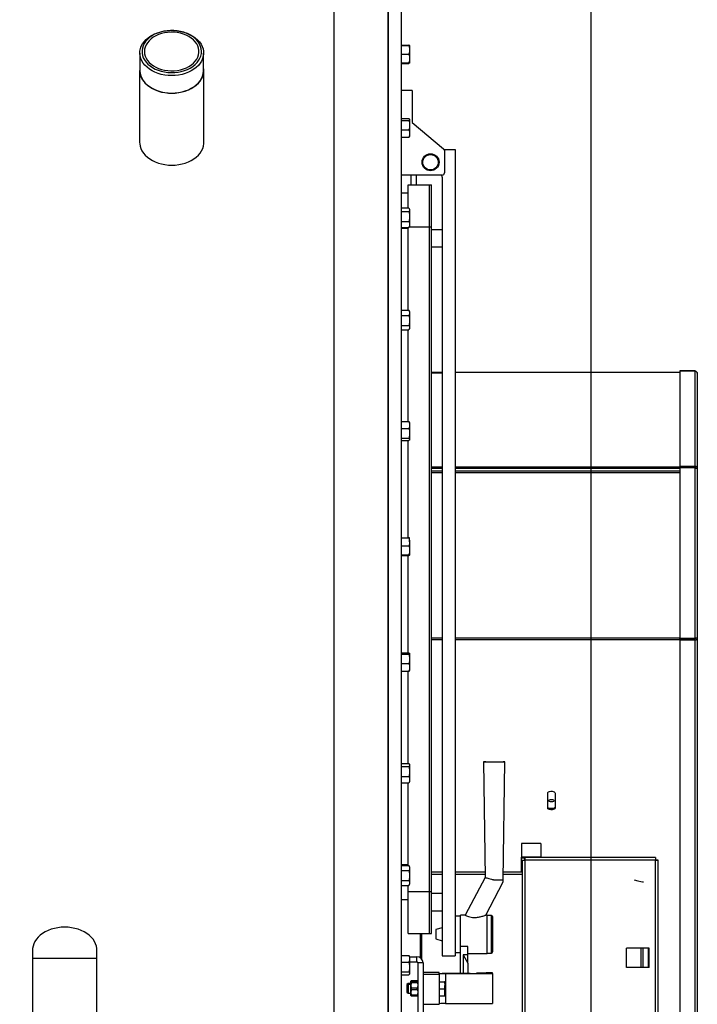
# Model space of a CAD drawing. Extents: x -13.5 to 60.2, y -0.1 to 41.9.
# Tile 35 of 57: x 22.763 to 23.392, y 19.495 to 20.409. Entities that reach past the tile are written whole.
import ezdxf

# ---------------------------------------------------------------- set-up
doc = ezdxf.new("R2010")
doc.units = 0
doc.header["$MEASUREMENT"] = 0
doc.layers.add('PAREDES', color=8, linetype='Continuous')

# ---------------------------------------------------------------- blocks, each defined once
blk = doc.blocks.new('LS- 19')
for p, q in [((-131.12641, 57.59345), (-131.12641, 58.76537)), ((-131.1138, 57.59345), (-131.1138, 58.76537)), ((-131.17686, 58.73557), (-131.17686, 57.62325)), ((-131.12641, 58.73557), (-131.12641, 57.62325)), ((-131.32883, 58.65804), (-131.32895, 58.65803)), ((-131.32531, 58.65803), (-131.32543, 58.65804)), ((-131.1138, 58.64454), (-131.10706, 58.64454)), ((-131.1138, 58.64401), (-131.10706, 58.64401)), ((-131.10706, 58.64454), (-131.10691, 58.64401)), ((-131.10635, 58.64401), (-131.10635, 58.64004)), ((-131.10635, 58.64004), (-131.10635, 58.63209)), ((-131.35674, 58.63716), (-131.35674, 58.62099)), ((-131.29752, 58.62099), (-131.29752, 58.63716)), ((-131.1138, 58.63607), (-131.10706, 58.63607)), ((-131.10635, 58.63209), (-131.10635, 58.62812)), ((-131.1138, 58.62812), (-131.10706, 58.62812)), ((-131.1138, 58.62812), (-131.10706, 58.62812)), ((-131.1138, 58.62759), (-131.10706, 58.62759)), ((-131.35692, 58.62099), (-131.35692, 58.55421)), ((-131.29734, 58.55421), (-131.29734, 58.62099)), ((-131.10387, 58.60238), (-131.1138, 58.60238)), ((-131.10387, 58.60238), (-131.10387, 58.57259)), ((-131.1138, 58.57645), (-131.10706, 58.57645)), ((-131.10635, 58.57571), (-131.10644, 58.57586)), ((-131.1138, 58.57466), (-131.10706, 58.57466)), ((-131.10635, 58.57571), (-131.10635, 58.57556)), ((-131.10635, 58.57556), (-131.10635, 58.57032)), ((-131.10635, 58.57032), (-131.10635, 58.56253)), ((-131.10387, 58.57259), (-131.07479, 58.54836)), ((-131.1138, 58.56598), (-131.10706, 58.56598)), ((-131.1138, 58.55908), (-131.10706, 58.55908)), ((-131.10644, 58.55966), (-131.10635, 58.55982)), ((-131.10635, 58.56253), (-131.10635, 58.55982)), ((-131.0743, 58.54776), (-131.06414, 58.54776)), ((-131.07407, 58.54683), (-131.07407, 58.52591)), ((-131.06414, 58.54776), (-131.06414, 57.79992)), ((-131.07606, 58.52393), (-131.1138, 58.52393)), ((-131.10486, 58.51499), (-131.10486, 58.52393)), ((-131.09989, 58.51499), (-131.09989, 58.52393)), ((-131.07606, 58.52194), (-131.07606, 57.79992)), ((-131.10784, 58.51499), (-131.08798, 58.51499)), ((-131.10784, 58.49363), (-131.10784, 58.51499)), ((-131.08798, 58.51499), (-131.08599, 58.51499)), ((-131.08798, 58.47594), (-131.08798, 58.51499)), ((-131.08798, 58.47594), (-131.08798, 58.51499)), ((-131.08599, 58.47594), (-131.08599, 58.51499)), ((-131.10784, 58.50715), (-131.1138, 58.50715)), ((-131.1138, 58.49363), (-131.10706, 58.49363)), ((-131.1138, 58.49012), (-131.10706, 58.49012)), ((-131.10635, 58.49248), (-131.10673, 58.49313)), ((-131.10635, 58.49248), (-131.10635, 58.49188)), ((-131.10635, 58.49188), (-131.10635, 58.48558)), ((-131.10635, 58.48558), (-131.10635, 58.47823)), ((-131.1138, 58.48103), (-131.10706, 58.48103)), ((-131.1138, 58.47544), (-131.10706, 58.47544)), ((-131.10784, 58.39874), (-131.10784, 58.47544)), ((-131.10674, 58.47594), (-131.08798, 58.47594)), ((-131.10673, 58.47594), (-131.10635, 58.47659)), ((-131.10635, 58.47823), (-131.10635, 58.47659)), ((-131.08798, 58.47594), (-131.08599, 58.47594)), ((-131.08798, 57.85958), (-131.08798, 58.47594)), ((-131.08798, 57.85958), (-131.08798, 58.47594)), ((-131.08599, 57.85958), (-131.08599, 58.47594)), ((-131.10784, 58.47454), (-131.1138, 58.47454)), ((-131.07606, 58.47327), (-131.08599, 58.47327)), ((-131.08599, 58.45738), (-131.07606, 58.45738)), ((-131.1138, 58.39874), (-131.10706, 58.39874)), ((-131.1138, 58.39365), (-131.10706, 58.39365)), ((-131.1069, 58.39845), (-131.10706, 58.39874)), ((-131.10635, 58.39753), (-131.10688, 58.39846)), ((-131.10635, 58.39753), (-131.10635, 58.39619)), ((-131.10635, 58.39619), (-131.10635, 58.38907)), ((-131.1138, 58.38449), (-131.10706, 58.38449)), ((-131.10635, 58.38907), (-131.10635, 58.38246)), ((-131.1138, 58.38043), (-131.10706, 58.38043)), ((-131.10784, 58.29542), (-131.10784, 58.38043)), ((-131.10688, 58.38071), (-131.10635, 58.38164)), ((-131.10635, 58.38246), (-131.10635, 58.38164)), ((-131.07606, 58.34078), (-131.08599, 58.34078)), ((-131.08599, 58.34047), (-131.07606, 58.34047)), ((-130.85558, 58.34078), (-131.06414, 58.34078)), ((-130.84167, 58.34228), (-130.85558, 58.34228)), ((-130.85558, 58.34228), (-130.85558, 58.34219)), ((-130.84167, 58.34219), (-130.85558, 58.34219)), ((-130.85558, 58.34219), (-130.85558, 58.25382)), ((-130.84167, 58.34228), (-130.84167, 58.34219)), ((-130.84167, 58.34219), (-130.84167, 58.25382)), ((-130.83939, 58.34012), (-130.83939, 58.25206)), ((-131.1138, 58.29542), (-131.10706, 58.29542)), ((-131.10635, 58.2945), (-131.10652, 58.29479)), ((-131.10635, 58.2945), (-131.10635, 58.29218)), ((-131.1138, 58.28893), (-131.10706, 58.28893)), ((-131.10635, 58.29218), (-131.10635, 58.2845)), ((-131.10635, 58.2845), (-131.10635, 58.27888)), ((-131.1138, 58.28007), (-131.10706, 58.28007)), ((-131.1138, 58.27769), (-131.10706, 58.27769)), ((-131.10784, 58.18764), (-131.10784, 58.27769)), ((-131.10652, 58.27832), (-131.10635, 58.27861)), ((-131.10635, 58.27888), (-131.10635, 58.27861)), ((-131.08599, 58.25321), (-131.07606, 58.25321)), ((-131.08599, 58.25214), (-131.07606, 58.25214)), ((-131.08599, 58.24971), (-131.07606, 58.24971)), ((-131.08599, 58.24823), (-131.07606, 58.24823)), ((-131.06414, 58.25321), (-130.85558, 58.25321)), ((-131.06414, 58.25214), (-130.85558, 58.25214)), ((-131.06414, 58.24971), (-130.85558, 58.24971)), ((-131.06414, 58.24823), (-130.85558, 58.24823)), ((-130.85558, 58.25382), (-130.85558, 58.25275)), ((-130.84167, 58.25382), (-130.85558, 58.25382)), ((-130.84167, 58.25275), (-130.85558, 58.25275)), ((-130.85558, 58.25231), (-130.85558, 58.09428)), ((-130.84167, 58.25231), (-130.85558, 58.25231)), ((-130.84167, 58.25382), (-130.84167, 58.25275)), ((-130.84167, 58.25231), (-130.84167, 58.09428)), ((-130.84089, 58.25321), (-130.84068, 58.25321)), ((-130.83939, 58.25206), (-130.83939, 58.09459)), ((-131.1138, 58.18764), (-131.10706, 58.18764)), ((-131.10635, 58.18383), (-131.10635, 58.18734)), ((-131.10635, 58.18383), (-131.10635, 58.1759)), ((-131.1138, 58.18001), (-131.10706, 58.18001)), ((-131.10635, 58.1759), (-131.10635, 58.17148)), ((-131.1138, 58.17178), (-131.10706, 58.17178)), ((-131.1138, 58.17118), (-131.10706, 58.17118)), ((-131.10784, 58.08074), (-131.10784, 58.17118)), ((-131.08599, 58.09486), (-131.07606, 58.09486)), ((-131.08599, 58.09328), (-131.07606, 58.09328)), ((-131.06414, 58.09486), (-130.85558, 58.09486)), ((-131.06414, 58.09328), (-130.85558, 58.09328)), ((-130.84167, 58.09428), (-130.85558, 58.09428)), ((-130.84167, 58.09385), (-130.85558, 58.09385)), ((-130.85558, 58.09271), (-130.85558, 58.09385)), ((-130.84167, 58.09271), (-130.85558, 58.09271)), ((-130.85558, 58.09271), (-130.85558, 57.61647)), ((-130.84167, 58.09271), (-130.84167, 58.09385)), ((-130.84167, 58.09271), (-130.84167, 57.61647)), ((-130.83939, 58.09459), (-130.83939, 57.61863)), ((-131.1138, 58.08074), (-131.10706, 58.08074)), ((-131.1138, 58.07954), (-131.10706, 58.07954)), ((-131.10635, 58.08014), (-131.10635, 58.07531)), ((-131.10635, 58.07531), (-131.10635, 58.06743)), ((-131.1138, 58.07107), (-131.10706, 58.07107)), ((-131.10635, 58.06743), (-131.10635, 58.06432)), ((-131.1138, 58.06379), (-131.10706, 58.06379)), ((-131.10784, 57.97839), (-131.10784, 58.06379)), ((-131.1138, 57.97823), (-131.10706, 57.97823)), ((-131.1138, 57.97529), (-131.10706, 57.97529)), ((-131.10635, 57.97718), (-131.10661, 57.97763)), ((-131.10635, 57.97718), (-131.10635, 57.97676)), ((-131.10635, 57.97676), (-131.10635, 57.97079)), ((-131.03786, 57.97967), (-131.03636, 57.87245)), ((-131.01945, 57.87043), (-131.01792, 57.97967)), ((-131.1138, 57.96629), (-131.10706, 57.96629)), ((-131.10635, 57.97079), (-131.10635, 57.96326)), ((-131.1138, 57.96024), (-131.10706, 57.96024)), ((-131.10784, 57.88346), (-131.10784, 57.96024)), ((-131.10706, 57.96024), (-131.10663, 57.96085)), ((-131.10661, 57.96084), (-131.10635, 57.96129)), ((-131.10635, 57.96326), (-131.10635, 57.96129)), ((-130.97823, 57.93683), (-130.97823, 57.95082)), ((-130.97128, 57.95082), (-130.97128, 57.93683)), ((-131.00241, 57.90401), (-131.00241, 57.8914)), ((-130.98454, 57.90401), (-131.00241, 57.90401)), ((-130.98454, 57.90401), (-130.98454, 57.8914)), ((-130.98454, 57.8914), (-131.00241, 57.8914)), ((-131.00241, 57.8904), (-131.00241, 57.8914)), ((-130.87812, 57.8909), (-130.99958, 57.8909)), ((-130.99958, 57.8909), (-130.99958, 57.88891)), ((-130.98454, 57.8909), (-130.98454, 57.8914)), ((-130.87812, 57.8909), (-130.87812, 57.88891)), ((-131.10784, 57.88428), (-131.1138, 57.88428)), ((-131.1138, 57.88346), (-131.10706, 57.88346)), ((-131.10635, 57.88223), (-131.10706, 57.88346)), ((-131.10635, 57.88223), (-131.10635, 57.88117)), ((-131.00241, 57.87749), (-131.00241, 57.8904)), ((-130.99958, 57.8904), (-131.00241, 57.8904)), ((-131.00192, 57.88856), (-131.00192, 57.70752)), ((-131.00192, 57.88856), (-130.99993, 57.88856)), ((-130.99943, 57.88842), (-130.99943, 57.70766)), ((-130.87827, 57.88842), (-130.99943, 57.88842)), ((-130.87827, 57.70766), (-130.87827, 57.88842)), ((-130.87579, 57.88856), (-130.87777, 57.88856)), ((-130.87579, 57.70752), (-130.87579, 57.88856)), ((-131.1138, 57.87887), (-131.10706, 57.87887)), ((-131.10635, 57.88117), (-131.10635, 57.87429)), ((-131.10635, 57.87429), (-131.10635, 57.8674)), ((-131.07606, 57.87749), (-131.08599, 57.87749)), ((-131.08599, 57.87551), (-131.07606, 57.87551)), ((-131.03643, 57.87749), (-131.06414, 57.87749)), ((-131.06414, 57.87551), (-131.0364, 57.87551)), ((-131.01938, 57.87551), (-131.00192, 57.87551)), ((-131.00241, 57.87749), (-131.01935, 57.87749)), ((-131.00192, 57.87749), (-131.00241, 57.87749)), ((-131.1138, 57.8697), (-131.10706, 57.8697)), ((-131.1138, 57.86511), (-131.10706, 57.86511)), ((-131.10784, 57.85958), (-131.10784, 57.86511)), ((-131.10706, 57.86511), (-131.10635, 57.86634)), ((-131.10635, 57.8674), (-131.10635, 57.86634)), ((-131.03636, 57.87247), (-131.05473, 57.83766)), ((-131.03564, 57.83766), (-131.01945, 57.86834)), ((-131.01945, 57.86834), (-131.01945, 57.87043)), ((-131.10784, 57.85958), (-131.08798, 57.85958)), ((-131.10784, 57.82053), (-131.10784, 57.85958)), ((-131.08798, 57.85958), (-131.08599, 57.85958)), ((-131.08798, 57.82053), (-131.08798, 57.85958)), ((-131.08599, 57.82053), (-131.08599, 57.85958)), ((-131.07606, 57.85752), (-131.08599, 57.85752)), ((-131.10784, 57.85167), (-131.1138, 57.85167)), ((-131.08599, 57.84163), (-131.07606, 57.84163)), ((-131.05917, 57.83667), (-131.06414, 57.83667)), ((-131.05473, 57.83766), (-131.05917, 57.83766)), ((-131.05917, 57.80837), (-131.05917, 57.83766)), ((-131.03435, 57.83766), (-131.03569, 57.83766)), ((-131.03435, 57.8019), (-131.03435, 57.83766)), ((-131.03037, 57.83716), (-131.03435, 57.83716)), ((-131.03037, 57.80286), (-131.03037, 57.83716)), ((-131.02938, 57.83617), (-131.02938, 57.80383)), ((-131.10784, 57.82053), (-131.08798, 57.82053)), ((-131.09652, 57.82053), (-131.09652, 57.79806)), ((-131.09532, 57.82053), (-131.09532, 57.79702)), ((-131.08798, 57.82053), (-131.08599, 57.82053)), ((-131.07606, 57.82574), (-131.08202, 57.82414)), ((-131.08202, 57.82414), (-131.08202, 57.81542)), ((-131.08202, 57.81542), (-131.07606, 57.81382)), ((-131.45624, 57.80532), (-131.45624, 57.79768)), ((-131.39665, 57.79768), (-131.39665, 57.80532)), ((-131.1138, 57.80006), (-131.10706, 57.80006)), ((-131.10662, 57.79945), (-131.10706, 57.80006)), ((-131.07606, 57.79992), (-131.06414, 57.79992)), ((-131.06414, 57.8029), (-131.05917, 57.8029)), ((-131.05222, 57.80837), (-131.05917, 57.80837)), ((-131.05917, 57.78349), (-131.05917, 57.80837)), ((-131.05222, 57.80073), (-131.05669, 57.80073)), ((-131.05669, 57.80073), (-131.05669, 57.78349)), ((-131.05669, 57.80073), (-131.05222, 57.79289)), ((-131.05222, 57.80073), (-131.05222, 57.80837)), ((-131.05222, 57.8019), (-131.03435, 57.8019)), ((-131.05222, 57.79289), (-131.05222, 57.80073)), ((-131.03435, 57.8024), (-131.03037, 57.8024)), ((-131.03037, 57.8024), (-131.03037, 57.80286)), ((-131.02938, 57.80383), (-131.02938, 57.80339)), ((-130.90506, 57.7891), (-130.90506, 57.80698)), ((-130.89142, 57.80698), (-130.90506, 57.80698)), ((-130.89142, 57.7891), (-130.89142, 57.80698)), ((-130.8897, 57.80698), (-130.89142, 57.80698)), ((-130.8897, 57.7891), (-130.8897, 57.80698)), ((-130.88473, 57.80698), (-130.8897, 57.80698)), ((-130.88473, 57.7891), (-130.88473, 57.80698)), ((-130.8842, 57.80698), (-130.88473, 57.80698)), ((-130.8842, 57.7891), (-130.8842, 57.80698)), ((-131.45624, 57.79768), (-131.45624, 57.72121)), ((-131.39665, 57.72121), (-131.39665, 57.79768)), ((-131.1138, 57.79401), (-131.10706, 57.79401)), ((-131.10635, 57.799), (-131.10661, 57.79946)), ((-131.10635, 57.799), (-131.10635, 57.79703)), ((-131.10635, 57.799), (-131.09965, 57.799)), ((-131.10635, 57.79703), (-131.10635, 57.78951)), ((-131.10635, 57.79428), (-131.09965, 57.79428)), ((-131.09965, 57.79428), (-131.09965, 57.799)), ((-131.09865, 57.79329), (-131.09865, 57.74711)), ((-131.09394, 57.79329), (-131.09865, 57.79329)), ((-131.09394, 57.79329), (-131.09394, 57.74711)), ((-131.05222, 57.79289), (-131.05222, 57.78349)), ((-131.1138, 57.78501), (-131.10706, 57.78501)), ((-131.1138, 57.78206), (-131.10706, 57.78206)), ((-131.10661, 57.78266), (-131.10635, 57.78311)), ((-131.10635, 57.78951), (-131.10635, 57.78354)), ((-131.10635, 57.78354), (-131.10635, 57.78311)), ((-131.07904, 57.78426), (-131.09394, 57.78426)), ((-131.09394, 57.7829), (-131.07904, 57.7829)), ((-131.07904, 57.78356), (-131.07904, 57.78426)), ((-131.07904, 57.7829), (-131.07904, 57.78321)), ((-131.07904, 57.7829), (-131.07904, 57.7551)), ((-131.05024, 57.78349), (-131.07308, 57.78349)), ((-131.07308, 57.78329), (-131.02938, 57.78329)), ((-131.07308, 57.78329), (-131.07308, 57.75549)), ((-131.03534, 57.78403), (-131.04428, 57.78381)), ((-131.04428, 57.78381), (-131.04428, 57.78356)), ((-131.02938, 57.78403), (-131.03534, 57.78403)), ((-131.02938, 57.78329), (-131.02938, 57.78403)), ((-131.02938, 57.78329), (-131.02938, 57.75549)), ((-130.89142, 57.7891), (-130.90506, 57.7891)), ((-130.8897, 57.7891), (-130.89142, 57.7891)), ((-130.88473, 57.7891), (-130.8897, 57.7891)), ((-130.8842, 57.7891), (-130.88473, 57.7891)), ((-131.10784, 57.77417), (-131.10883, 57.77318)), ((-131.10883, 57.77318), (-131.10883, 57.77214)), ((-131.10784, 57.77314), (-131.10883, 57.77214)), ((-131.10511, 57.77417), (-131.10784, 57.77417)), ((-131.10784, 57.77417), (-131.10784, 57.77314)), ((-131.10511, 57.77314), (-131.10784, 57.77314)), ((-131.10784, 57.77314), (-131.10784, 57.76519)), ((-131.10493, 57.77665), (-131.10511, 57.77634)), ((-131.10511, 57.77531), (-131.10511, 57.77634)), ((-131.10493, 57.77562), (-131.10511, 57.77531)), ((-131.10511, 57.76302), (-131.10511, 57.77531)), ((-131.10459, 57.77575), (-131.10453, 57.77607)), ((-131.10453, 57.77607), (-131.10453, 57.77665)), ((-131.09923, 57.77665), (-131.10453, 57.77665)), ((-131.10453, 57.77607), (-131.09923, 57.77607)), ((-131.10453, 57.77503), (-131.10453, 57.77562)), ((-131.09923, 57.77562), (-131.10453, 57.77562)), ((-131.10453, 57.77503), (-131.09923, 57.77503)), ((-131.09923, 57.77607), (-131.09923, 57.77665)), ((-131.09923, 57.77607), (-131.09916, 57.77575)), ((-131.09923, 57.77503), (-131.09923, 57.77562)), ((-131.09865, 57.77634), (-131.09883, 57.77665)), ((-131.09865, 57.77531), (-131.09883, 57.77562)), ((-131.07904, 57.77562), (-131.07415, 57.77562)), ((-131.07415, 57.77562), (-131.07358, 57.77239)), ((-131.07358, 57.77562), (-131.07358, 57.77239)), ((-131.07358, 57.76594), (-131.07358, 57.77239)), ((-131.10883, 57.77214), (-131.10883, 57.76618)), ((-131.10883, 57.76618), (-131.10784, 57.76519)), ((-131.10784, 57.76519), (-131.10511, 57.76519)), ((-131.10453, 57.76858), (-131.10453, 57.76975)), ((-131.09923, 57.76975), (-131.10453, 57.76975)), ((-131.10453, 57.76858), (-131.09923, 57.76858)), ((-131.10453, 57.76271), (-131.10453, 57.76329)), ((-131.09923, 57.76329), (-131.10453, 57.76329)), ((-131.09923, 57.76858), (-131.09923, 57.76975)), ((-131.09923, 57.76271), (-131.09923, 57.76329)), ((-131.07904, 57.76916), (-131.07415, 57.76916)), ((-131.07415, 57.76916), (-131.07358, 57.76594)), ((-131.07358, 57.76271), (-131.07358, 57.76594)), ((-131.10511, 57.76302), (-131.10493, 57.76271)), ((-131.10453, 57.76271), (-131.09923, 57.76271)), ((-131.09883, 57.76271), (-131.09865, 57.76302)), ((-131.09394, 57.7551), (-131.07904, 57.7551)), ((-131.07904, 57.76271), (-131.07415, 57.76271)), ((-131.07308, 57.75549), (-131.02938, 57.75549))]:
    blk.add_line(p, q)
blk.add_lwpolyline([(-132.03937, 57.61828), (-131.8904, 57.61828), (-131.8904, 57.28557), (-130.93786, 57.28557), (-130.93786, 59.07325), (-131.8904, 59.07325), (-131.8904, 58.74054), (-132.03937, 58.74054), (-132.03937, 57.61828)])
at = {"flags": 128}
for points in [[(-131.3176, 58.61736), (-131.32074, 58.61674), (-131.32396, 58.61636), (-131.32721, 58.61624), (-131.33047, 58.61638), (-131.33369, 58.61676), (-131.33682, 58.61739), (-131.33984, 58.61827), (-131.3427, 58.61937), (-131.34538, 58.62069), (-131.34783, 58.62221), (-131.35004, 58.62391), (-131.35196, 58.62577), (-131.35358, 58.62777), (-131.35489, 58.62988), (-131.35585, 58.63208), (-131.35647, 58.63434), (-131.35673, 58.63664), (-131.35663, 58.63894), (-131.35617, 58.64122), (-131.35536, 58.64346), (-131.35421, 58.64561), (-131.35273, 58.64766), (-131.35094, 58.64959), (-131.34886, 58.65137), (-131.34651, 58.65297), (-131.34393, 58.65438), (-131.34115, 58.65558), (-131.33819, 58.65656), (-131.33511, 58.6573), (-131.33192, 58.6578), (-131.32895, 58.65803)], [(-131.31824, 58.62009), (-131.31531, 58.62093), (-131.31254, 58.62199), (-131.30997, 58.62328), (-131.30761, 58.62476), (-131.30551, 58.62642), (-131.30369, 58.62824), (-131.30218, 58.63019), (-131.30099, 58.63226), (-131.30015, 58.6344), (-131.29965, 58.6366), (-131.29951, 58.63883), (-131.29974, 58.64105), (-131.30032, 58.64324), (-131.30125, 58.64537), (-131.30251, 58.64741), (-131.3041, 58.64934), (-131.30599, 58.65112), (-131.30815, 58.65274), (-131.31057, 58.65418), (-131.31319, 58.65541), (-131.316, 58.65642), (-131.31896, 58.6572), (-131.32202, 58.65774), (-131.32514, 58.65802), (-131.3283, 58.65806), (-131.33144, 58.65784), (-131.33452, 58.65736), (-131.3375, 58.65665), (-131.34035, 58.65569), (-131.34303, 58.65452), (-131.3455, 58.65313), (-131.34773, 58.65156), (-131.3497, 58.64981), (-131.35136, 58.64792), (-131.35272, 58.64591), (-131.35374, 58.6438), (-131.35441, 58.64163), (-131.35472, 58.63941), (-131.35468, 58.63718), (-131.35428, 58.63497), (-131.35352, 58.63281), (-131.35242, 58.63072), (-131.35099, 58.62874), (-131.34925, 58.62688), (-131.34722, 58.62517), (-131.34493, 58.62364), (-131.34241, 58.62231), (-131.33968, 58.62118), (-131.3368, 58.62029), (-131.33378, 58.61963), (-131.33069, 58.61921), (-131.32754, 58.61905), (-131.32439, 58.61915), (-131.32127, 58.61949), (-131.31824, 58.62009)], [(-131.32531, 58.65803), (-131.32218, 58.65778), (-131.31899, 58.65727), (-131.31591, 58.65651), (-131.31297, 58.65552), (-131.31019, 58.65431), (-131.30762, 58.65289), (-131.30529, 58.65128), (-131.30323, 58.6495), (-131.30145, 58.64756), (-131.29998, 58.6455), (-131.29885, 58.64334), (-131.29806, 58.64111), (-131.29762, 58.63883), (-131.29754, 58.63652), (-131.29782, 58.63423), (-131.29845, 58.63197), (-131.29943, 58.62977), (-131.30075, 58.62766), (-131.30239, 58.62567), (-131.30433, 58.62382), (-131.30655, 58.62212), (-131.30901, 58.62062), (-131.3117, 58.61931), (-131.31457, 58.61822), (-131.3176, 58.61736)], [(-131.31897, 58.62163), (-131.3162, 58.62243), (-131.31357, 58.62345), (-131.31114, 58.62469), (-131.30893, 58.62612), (-131.30697, 58.62773), (-131.3053, 58.62949), (-131.30393, 58.63138), (-131.3029, 58.63337), (-131.3022, 58.63543), (-131.30185, 58.63754), (-131.30185, 58.63966), (-131.30221, 58.64176), (-131.30292, 58.64382), (-131.30397, 58.64581), (-131.30535, 58.64769), (-131.30703, 58.64945), (-131.30899, 58.65105), (-131.31121, 58.65248), (-131.31365, 58.65371), (-131.31628, 58.65473), (-131.31906, 58.65552), (-131.32196, 58.65608), (-131.32493, 58.65639), (-131.32793, 58.65644), (-131.33092, 58.65625), (-131.33385, 58.65581), (-131.33669, 58.65513), (-131.3394, 58.65421), (-131.34193, 58.65308), (-131.34426, 58.65174), (-131.34635, 58.65022), (-131.34816, 58.64853), (-131.34968, 58.6467), (-131.35089, 58.64476), (-131.35176, 58.64273), (-131.35228, 58.64065), (-131.35246, 58.63853), (-131.35227, 58.63641), (-131.35174, 58.63433), (-131.35085, 58.6323), (-131.34964, 58.63036), (-131.34811, 58.62854), (-131.34628, 58.62686), (-131.34419, 58.62534), (-131.34186, 58.62401), (-131.33932, 58.62288), (-131.3366, 58.62197), (-131.33376, 58.6213), (-131.33082, 58.62086), (-131.32783, 58.62068), (-131.32483, 58.62075), (-131.32187, 58.62106), (-131.31897, 58.62163)], [(-131.35674, 58.62335), (-131.35689, 58.62207), (-131.35688, 58.61979), (-131.35652, 58.61752), (-131.35582, 58.6153), (-131.35478, 58.61314), (-131.35341, 58.61108), (-131.35174, 58.60913), (-131.34978, 58.60732), (-131.34756, 58.60567), (-131.34509, 58.6042), (-131.34242, 58.60292), (-131.33956, 58.60186), (-131.33656, 58.60102), (-131.33345, 58.60042), (-131.33027, 58.60006), (-131.32704, 58.59994), (-131.32382, 58.60007), (-131.32064, 58.60045), (-131.31754, 58.60106)], [(-131.31754, 58.60106), (-131.31454, 58.60191), (-131.3117, 58.60299), (-131.30903, 58.60427), (-131.30658, 58.60575), (-131.30437, 58.60741), (-131.30242, 58.60923), (-131.30077, 58.61118), (-131.29942, 58.61326), (-131.2984, 58.61542), (-131.29771, 58.61764), (-131.29737, 58.61991), (-131.29738, 58.62219), (-131.29752, 58.62335)], [(-131.35674, 58.62099), (-131.35673, 58.62047), (-131.35647, 58.61817), (-131.35585, 58.61591), (-131.35489, 58.61371), (-131.35358, 58.6116), (-131.35196, 58.6096), (-131.35004, 58.60774), (-131.34783, 58.60604), (-131.34538, 58.60452), (-131.3427, 58.6032), (-131.33984, 58.6021), (-131.33682, 58.60123), (-131.33369, 58.60059), (-131.33047, 58.60021), (-131.32721, 58.60007), (-131.32396, 58.6002), (-131.32074, 58.60057), (-131.3176, 58.60119)], [(-131.3176, 58.60119), (-131.31457, 58.60205), (-131.3117, 58.60314), (-131.30901, 58.60445), (-131.30655, 58.60596), (-131.30433, 58.60765), (-131.30239, 58.6095), (-131.30075, 58.61149), (-131.29943, 58.6136), (-131.29845, 58.6158), (-131.29782, 58.61806), (-131.29754, 58.62035), (-131.29752, 58.62099)], [(-131.35692, 58.55421), (-131.35688, 58.55301), (-131.35652, 58.55075), (-131.35582, 58.54852), (-131.35478, 58.54636), (-131.35341, 58.5443), (-131.35174, 58.54235), (-131.34978, 58.54054), (-131.34756, 58.53889), (-131.34509, 58.53742), (-131.34242, 58.53614), (-131.33956, 58.53508), (-131.33656, 58.53425), (-131.33345, 58.53364), (-131.33027, 58.53328), (-131.32704, 58.53316), (-131.32382, 58.53329), (-131.32064, 58.53367), (-131.31754, 58.53428)], [(-131.31754, 58.53428), (-131.31454, 58.53513), (-131.3117, 58.53621), (-131.30903, 58.53749), (-131.30658, 58.53897), (-131.30437, 58.54063), (-131.30242, 58.54245), (-131.30077, 58.54441), (-131.29942, 58.54648), (-131.2984, 58.54864), (-131.29771, 58.55087), (-131.29737, 58.55313), (-131.29734, 58.55421)], [(-131.01792, 57.97967), (-131.0181, 57.97964), (-131.01864, 57.97962), (-131.01951, 57.9796), (-131.02068, 57.97958), (-131.02211, 57.97956), (-131.02375, 57.97955), (-131.02554, 57.97954), (-131.02742, 57.97954), (-131.02931, 57.97954), (-131.03115, 57.97954), (-131.03287, 57.97955), (-131.03442, 57.97957), (-131.03573, 57.97959), (-131.03675, 57.97961), (-131.03745, 57.97963), (-131.03781, 57.97965), (-131.03781, 57.97968), (-131.03745, 57.9797), (-131.03675, 57.97972), (-131.03573, 57.97975), (-131.03442, 57.97976), (-131.03287, 57.97978), (-131.03115, 57.97979), (-131.02931, 57.97979), (-131.02742, 57.97979), (-131.02554, 57.97979), (-131.02375, 57.97978), (-131.02211, 57.97977), (-131.02068, 57.97975), (-131.01951, 57.97974), (-131.01864, 57.97971), (-131.0181, 57.97969), (-131.01792, 57.97967)], [(-130.97823, 57.95082), (-130.97802, 57.95138), (-130.97742, 57.95187), (-130.9765, 57.95223), (-130.97536, 57.95243), (-130.97415, 57.95243), (-130.97302, 57.95223), (-130.97209, 57.95187), (-130.97149, 57.95138), (-130.97128, 57.95082)], [(-130.97128, 57.93797), (-130.97149, 57.93741), (-130.97209, 57.93692), (-130.97302, 57.93656), (-130.97415, 57.93636), (-130.97536, 57.93636), (-130.9765, 57.93656), (-130.97742, 57.93692), (-130.97802, 57.93741), (-130.97823, 57.93797)], [(-130.97128, 57.93683), (-130.97149, 57.93627), (-130.97209, 57.93578), (-130.97302, 57.93542), (-130.97415, 57.93522), (-130.97536, 57.93522), (-130.9765, 57.93542), (-130.97742, 57.93578), (-130.97802, 57.93627), (-130.97823, 57.93683)], [(-130.97724, 57.94369), (-130.97705, 57.94414), (-130.97651, 57.94451), (-130.97571, 57.94477), (-130.97476, 57.94486), (-130.97381, 57.94477), (-130.973, 57.94451), (-130.97246, 57.94414), (-130.97227, 57.94369), (-130.97246, 57.94324), (-130.973, 57.94287), (-130.97381, 57.94261), (-130.97476, 57.94252), (-130.97571, 57.94261), (-130.97651, 57.94287), (-130.97705, 57.94324), (-130.97724, 57.94369)], [(-131.42645, 57.82641), (-131.42967, 57.82628), (-131.43285, 57.82591), (-131.43596, 57.8253), (-131.43896, 57.82446), (-131.44181, 57.82339), (-131.44448, 57.82211), (-131.44694, 57.82063), (-131.44915, 57.81897), (-131.45111, 57.81715), (-131.45277, 57.8152), (-131.45412, 57.81312), (-131.45515, 57.81096), (-131.45585, 57.80873), (-131.4562, 57.80646), (-131.45624, 57.80532)], [(-131.39665, 57.80532), (-131.39669, 57.80646), (-131.39704, 57.80873), (-131.39774, 57.81096), (-131.39877, 57.81312), (-131.40012, 57.8152), (-131.40178, 57.81715), (-131.40374, 57.81897), (-131.40596, 57.82063), (-131.40841, 57.82211), (-131.41108, 57.82339), (-131.41393, 57.82446), (-131.41693, 57.8253), (-131.42004, 57.82591), (-131.42322, 57.82628), (-131.42645, 57.82641)], [(-131.45624, 57.79768), (-131.45607, 57.79768), (-131.45554, 57.79768), (-131.45468, 57.79769), (-131.45349, 57.79769), (-131.45198, 57.79769), (-131.45016, 57.79769), (-131.44808, 57.7977), (-131.44573, 57.7977), (-131.44317, 57.7977), (-131.4404, 57.7977), (-131.43747, 57.7977), (-131.43442, 57.7977), (-131.43127, 57.79771), (-131.42806, 57.79771), (-131.42483, 57.79771), (-131.42163, 57.79771), (-131.41847, 57.7977), (-131.41542, 57.7977), (-131.41249, 57.7977), (-131.40973, 57.7977), (-131.40716, 57.7977), (-131.40481, 57.7977), (-131.40273, 57.79769), (-131.40092, 57.79769), (-131.3994, 57.79769), (-131.39821, 57.79769), (-131.39735, 57.79768), (-131.39683, 57.79768), (-131.39665, 57.79768)]]:
    blk.add_lwpolyline(points, dxfattribs=at)
for radius in [0.00788, 0.00714]:
    blk.add_circle((-131.08698, 58.53584), radius)
for centre, radius, start, end in [((-131.07606, 58.54683), 0.00199, 0, 50.19443), ((-131.07804, 58.52194), 0.00199, 0, 90), ((-131.07606, 58.52591), 0.00199, 270, 0), ((-131.02563, 58.02145), 0.15115, 269.14447, 272.34523), ((-131.03037, 57.83617), 0.000993, 0, 90), ((-131.03037, 57.80339), 0.000993, 270, 0), ((-131.09965, 57.79329), 0.00571, 0, 90), ((-131.09965, 57.79329), 0.000993, 0, 90), ((-131.07457, 57.89805), 0.11458, 267.7642, 270.74462), ((-131.07457, 57.66872), 0.11458, 89.25538, 92.2358), ((-131.04875, 57.89805), 0.11458, 269.25537, 272.2358), ((-131.07457, 57.64083), 0.11466, 89.25651, 92.23466)]:
    blk.add_arc(centre, radius, start, end)
blk.add_ellipse((-130.89789, 57.87043), major_axis=(0.00844, -0.00209), ratio=0.012254, start_param=-1.567761, end_param=-0.003035)
for points, knots in [([(-131.10637, 58.64401), (-131.10642, 58.64409), (-131.10651, 58.64427), (-131.10687, 58.64445), (-131.10706, 58.64454)], [0, 0, 0, 0, 0.47127, 1, 1, 1, 1]), ([(-131.10706, 58.64401), (-131.10686, 58.64337), (-131.10646, 58.64206), (-131.10639, 58.64072), (-131.10635, 58.64004)], [0, 0, 0, 0, 0.49546, 1, 1, 1, 1]), ([(-131.10635, 58.64401), (-131.10643, 58.64401), (-131.10654, 58.64401), (-131.10695, 58.64401), (-131.10706, 58.64401)], [0, 0, 0, 0, 0.742467, 1, 1, 1, 1]), ([(-131.10635, 58.64004), (-131.10635, 58.63994), (-131.10636, 58.63923), (-131.10651, 58.63789), (-131.10688, 58.63668), (-131.10706, 58.63607)], [0, 0, 0, 0, 0.070094, 0.530792, 1, 1, 1, 1]), ([(-131.10706, 58.63607), (-131.10686, 58.63542), (-131.10646, 58.63412), (-131.10639, 58.63277), (-131.10635, 58.63209)], [0, 0, 0, 0, 0.495448, 1, 1, 1, 1]), ([(-131.10635, 58.63209), (-131.10635, 58.632), (-131.10636, 58.63129), (-131.10651, 58.62994), (-131.10688, 58.62873), (-131.10706, 58.62812)], [0, 0, 0, 0, 0.070091, 0.530781, 1, 1, 1, 1]), ([(-131.10637, 58.62812), (-131.10642, 58.62803), (-131.10651, 58.62785), (-131.10687, 58.62768), (-131.10706, 58.62759)], [0, 0, 0, 0, 0.47114, 1, 1, 1, 1]), ([(-131.10706, 58.62812), (-131.10695, 58.62812), (-131.10654, 58.62812), (-131.10643, 58.62812), (-131.10635, 58.62812)], [0, 0, 0, 0, 0.257551, 1, 1, 1, 1]), ([(-131.10635, 58.62812), (-131.10636, 58.62812), (-131.1064, 58.62812), (-131.10678, 58.62812), (-131.10706, 58.62812)], [0, 0, 0, 0, 0.2686322, 1, 1, 1, 1]), ([(-131.10706, 58.57645), (-131.10678, 58.57623), (-131.1064, 58.57594), (-131.10636, 58.57564), (-131.10635, 58.57556)], [0, 0, 0, 0, 0.731376, 1, 1, 1, 1]), ([(-131.10635, 58.57556), (-131.10643, 58.57533), (-131.10654, 58.57503), (-131.10695, 58.57474), (-131.10706, 58.57466)], [0, 0, 0, 0, 0.742437, 1, 1, 1, 1]), ([(-131.10706, 58.57466), (-131.10686, 58.57396), (-131.10646, 58.57253), (-131.10639, 58.57106), (-131.10635, 58.57032)], [0, 0, 0, 0, 0.4954598, 1, 1, 1, 1]), ([(-131.10635, 58.57032), (-131.10635, 58.57022), (-131.10636, 58.56944), (-131.10651, 58.56797), (-131.10688, 58.56664), (-131.10706, 58.56598)], [0, 0, 0, 0, 0.0700805, 0.530779, 1, 1, 1, 1]), ([(-131.10706, 58.56598), (-131.10686, 58.56542), (-131.10646, 58.56428), (-131.10639, 58.56312), (-131.10635, 58.56253)], [0, 0, 0, 0, 0.495449, 1, 1, 1, 1]), ([(-131.10635, 58.56253), (-131.10635, 58.56244), (-131.10636, 58.56182), (-131.10651, 58.56066), (-131.10688, 58.55961), (-131.10706, 58.55908)], [0, 0, 0, 0, 0.0700714, 0.5307786, 1, 1, 1, 1]), ([(-131.10706, 58.55908), (-131.10695, 58.55915), (-131.10666, 58.55934), (-131.10658, 58.55954), (-131.10653, 58.55967)], [0, 0, 0, 0, 0.388152, 1, 1, 1, 1]), ([(-131.10706, 58.49363), (-131.10678, 58.49321), (-131.1064, 58.49263), (-131.10636, 58.49204), (-131.10635, 58.49188)], [0, 0, 0, 0, 0.731372, 1, 1, 1, 1]), ([(-131.10635, 58.49188), (-131.10643, 58.49144), (-131.10654, 58.49084), (-131.10695, 58.49027), (-131.10706, 58.49012)], [0, 0, 0, 0, 0.742452, 1, 1, 1, 1]), ([(-131.10706, 58.49012), (-131.10686, 58.48939), (-131.10646, 58.48789), (-131.10639, 58.48635), (-131.10635, 58.48558)], [0, 0, 0, 0, 0.495452, 1, 1, 1, 1]), ([(-131.10635, 58.48558), (-131.10635, 58.48547), (-131.10636, 58.48465), (-131.10651, 58.48311), (-131.10688, 58.48173), (-131.10706, 58.48103)], [0, 0, 0, 0, 0.070081, 0.530784, 1, 1, 1, 1]), ([(-131.10706, 58.48103), (-131.10686, 58.48057), (-131.10646, 58.47966), (-131.10639, 58.47871), (-131.10635, 58.47823)], [0, 0, 0, 0, 0.495458, 1, 1, 1, 1]), ([(-131.10635, 58.47823), (-131.10635, 58.47817), (-131.10636, 58.47767), (-131.10651, 58.47672), (-131.10688, 58.47587), (-131.10706, 58.47544)], [0, 0, 0, 0, 0.070086, 0.53078, 1, 1, 1, 1]), ([(-131.10706, 58.47544), (-131.10694, 58.47559), (-131.10679, 58.47575), (-131.10674, 58.47593), (-131.10674, 58.47595)], [0, 0, 0, 0, 0.8703916, 1, 1, 1, 1]), ([(-131.10706, 58.39874), (-131.10678, 58.39813), (-131.1064, 58.39729), (-131.10636, 58.39642), (-131.10635, 58.39619)], [0, 0, 0, 0, 0.731376, 1, 1, 1, 1]), ([(-131.10635, 58.39619), (-131.10643, 58.39555), (-131.10654, 58.39469), (-131.10695, 58.39386), (-131.10706, 58.39365)], [0, 0, 0, 0, 0.742464, 1, 1, 1, 1]), ([(-131.10706, 58.39365), (-131.10686, 58.3929), (-131.10646, 58.3914), (-131.10639, 58.38985), (-131.10635, 58.38907)], [0, 0, 0, 0, 0.495455, 1, 1, 1, 1]), ([(-131.10635, 58.38907), (-131.10635, 58.38896), (-131.10636, 58.38814), (-131.10651, 58.38659), (-131.10688, 58.38519), (-131.10706, 58.38449)], [0, 0, 0, 0, 0.070091, 0.53079, 1, 1, 1, 1]), ([(-131.10706, 58.38449), (-131.10686, 58.38416), (-131.10646, 58.3835), (-131.10639, 58.38281), (-131.10635, 58.38246)], [0, 0, 0, 0, 0.495466, 1, 1, 1, 1]), ([(-131.10635, 58.38246), (-131.10635, 58.38241), (-131.10636, 58.38205), (-131.10648, 58.38146), (-131.10678, 58.38094), (-131.1069, 58.38072)], [0, 0, 0, 0, 0.082113, 0.621964, 1, 1, 1, 1]), ([(-130.83939, 58.34012), (-130.83942, 58.3404), (-130.83949, 58.34095), (-130.84002, 58.34165), (-130.84078, 58.34215), (-130.84138, 58.34224), (-130.84167, 58.34228)], [0, 0, 0, 0, 0.250008, 0.500012, 0.749995, 1, 1, 1, 1]), ([(-130.84167, 58.34219), (-130.84138, 58.34214), (-130.84078, 58.34206), (-130.84002, 58.34158), (-130.83949, 58.34091), (-130.83942, 58.34038), (-130.83939, 58.34012)], [0, 0, 0, 0, 0.25, 0.499988, 0.749998, 1, 1, 1, 1]), ([(-131.10706, 58.29542), (-131.10678, 58.29464), (-131.1064, 58.29357), (-131.10636, 58.29247), (-131.10635, 58.29218)], [0, 0, 0, 0, 0.73138, 1, 1, 1, 1]), ([(-131.10653, 58.29478), (-131.10654, 58.29481), (-131.10662, 58.29503), (-131.10685, 58.29524), (-131.10706, 58.29542)], [0, 0, 0, 0, 0.130765, 1, 1, 1, 1]), ([(-131.10635, 58.29218), (-131.10643, 58.29136), (-131.10654, 58.29026), (-131.10695, 58.28921), (-131.10706, 58.28893)], [0, 0, 0, 0, 0.742453, 1, 1, 1, 1]), ([(-131.10706, 58.28893), (-131.10686, 58.28821), (-131.10646, 58.28676), (-131.10639, 58.28526), (-131.10635, 58.2845)], [0, 0, 0, 0, 0.4954585, 1, 1, 1, 1]), ([(-131.10635, 58.2845), (-131.10635, 58.2844), (-131.10636, 58.2836), (-131.10651, 58.2821), (-131.10688, 58.28075), (-131.10706, 58.28007)], [0, 0, 0, 0, 0.070085, 0.530786, 1, 1, 1, 1]), ([(-131.10706, 58.28007), (-131.10686, 58.27988), (-131.10646, 58.27949), (-131.10639, 58.27909), (-131.10635, 58.27888)], [0, 0, 0, 0, 0.495466, 1, 1, 1, 1]), ([(-131.10635, 58.27888), (-131.10635, 58.27885), (-131.10636, 58.27864), (-131.10651, 58.27824), (-131.10688, 58.27788), (-131.10706, 58.27769)], [0, 0, 0, 0, 0.0700853, 0.5307857, 1, 1, 1, 1]), ([(-130.83939, 58.25206), (-130.83942, 58.2523), (-130.83949, 58.25277), (-130.84002, 58.25336), (-130.84078, 58.25377), (-130.84138, 58.2538), (-130.84167, 58.25382)], [0, 0, 0, 0, 0.25, 0.500005, 0.749995, 1, 1, 1, 1]), ([(-130.84068, 58.25206), (-130.8407, 58.25216), (-130.84073, 58.25235), (-130.84096, 58.25259), (-130.84128, 58.25274), (-130.84154, 58.25275), (-130.84167, 58.25275)], [0, 0, 0, 0, 0.25, 0.500002, 0.75001, 1, 1, 1, 1]), ([(-130.84167, 58.25231), (-130.84138, 58.25229), (-130.84078, 58.25225), (-130.84002, 58.25218), (-130.83949, 58.25212), (-130.83942, 58.25208), (-130.83939, 58.25206)], [0, 0, 0, 0, 0.2500034, 0.5000111, 0.7500096, 1, 1, 1, 1]), ([(-131.10706, 58.18764), (-131.10678, 58.18672), (-131.1064, 58.18546), (-131.10636, 58.18417), (-131.10635, 58.18383)], [0, 0, 0, 0, 0.731378, 1, 1, 1, 1]), ([(-131.10635, 58.18734), (-131.10635, 58.18735), (-131.10636, 58.1874), (-131.10651, 58.1875), (-131.10688, 58.18759), (-131.10706, 58.18764)], [0, 0, 0, 0, 0.070107, 0.530786, 1, 1, 1, 1]), ([(-131.10635, 58.18383), (-131.10643, 58.18287), (-131.10654, 58.18158), (-131.10695, 58.18033), (-131.10706, 58.18001)], [0, 0, 0, 0, 0.742449, 1, 1, 1, 1]), ([(-131.10706, 58.18001), (-131.10686, 58.17935), (-131.10646, 58.178), (-131.10639, 58.1766), (-131.10635, 58.1759)], [0, 0, 0, 0, 0.495463, 1, 1, 1, 1]), ([(-131.10635, 58.1759), (-131.10635, 58.1758), (-131.10636, 58.17506), (-131.10651, 58.17367), (-131.10688, 58.17242), (-131.10706, 58.17178)], [0, 0, 0, 0, 0.070092, 0.530786, 1, 1, 1, 1]), ([(-131.10706, 58.17178), (-131.10686, 58.17173), (-131.10646, 58.17164), (-131.10639, 58.17153), (-131.10635, 58.17148)], [0, 0, 0, 0, 0.495454, 1, 1, 1, 1]), ([(-131.10635, 58.17148), (-131.10635, 58.17147), (-131.10636, 58.17142), (-131.10651, 58.17132), (-131.10688, 58.17123), (-131.10706, 58.17118)], [0, 0, 0, 0, 0.0700813, 0.5307853, 1, 1, 1, 1]), ([(-130.83939, 58.09459), (-130.83942, 58.09456), (-130.83949, 58.09451), (-130.84002, 58.09443), (-130.84078, 58.09436), (-130.84138, 58.09431), (-130.84167, 58.09428)], [0, 0, 0, 0, 0.249991, 0.499989, 0.749996, 1, 1, 1, 1]), ([(-130.84167, 58.09271), (-130.84138, 58.09273), (-130.84078, 58.09277), (-130.84002, 58.0932), (-130.83949, 58.09383), (-130.83942, 58.09434), (-130.83939, 58.09459)], [0, 0, 0, 0, 0.250004, 0.499997, 0.750008, 1, 1, 1, 1]), ([(-130.84167, 58.09385), (-130.84155, 58.09386), (-130.84129, 58.09386), (-130.84103, 58.09397), (-130.84095, 58.09407), (-130.84093, 58.09408)], [0, 0, 0, 0, 0.458717, 0.917509, 1, 1, 1, 1]), ([(-131.10706, 58.08074), (-131.10686, 58.08064), (-131.10646, 58.08045), (-131.10639, 58.08024), (-131.10635, 58.08014)], [0, 0, 0, 0, 0.495456, 1, 1, 1, 1]), ([(-131.10635, 58.08014), (-131.10635, 58.08013), (-131.10636, 58.08002), (-131.10651, 58.07982), (-131.10688, 58.07964), (-131.10706, 58.07954)], [0, 0, 0, 0, 0.070094, 0.530783, 1, 1, 1, 1]), ([(-131.10706, 58.07954), (-131.10678, 58.07852), (-131.1064, 58.07713), (-131.10636, 58.07569), (-131.10635, 58.07531)], [0, 0, 0, 0, 0.731362, 1, 1, 1, 1]), ([(-131.10635, 58.07531), (-131.10643, 58.07424), (-131.10654, 58.07281), (-131.10695, 58.07143), (-131.10706, 58.07107)], [0, 0, 0, 0, 0.742445, 1, 1, 1, 1]), ([(-131.10706, 58.07107), (-131.10686, 58.07048), (-131.10646, 58.06929), (-131.10639, 58.06805), (-131.10635, 58.06743)], [0, 0, 0, 0, 0.49546, 1, 1, 1, 1]), ([(-131.10635, 58.06743), (-131.10635, 58.06734), (-131.10636, 58.06669), (-131.10651, 58.06546), (-131.10688, 58.06435), (-131.10706, 58.06379)], [0, 0, 0, 0, 0.070083, 0.530797, 1, 1, 1, 1]), ([(-131.10706, 58.06379), (-131.10686, 58.06389), (-131.10646, 58.06408), (-131.10639, 58.06428), (-131.10635, 58.06439)], [0, 0, 0, 0, 0.495454, 1, 1, 1, 1]), ([(-131.10706, 57.97823), (-131.10686, 57.97799), (-131.10646, 57.97751), (-131.10639, 57.97701), (-131.10635, 57.97676)], [0, 0, 0, 0, 0.495471, 1, 1, 1, 1]), ([(-131.10635, 57.97676), (-131.10635, 57.97673), (-131.10636, 57.97646), (-131.10651, 57.97596), (-131.10688, 57.97551), (-131.10706, 57.97529)], [0, 0, 0, 0, 0.07008, 0.530796, 1, 1, 1, 1]), ([(-131.10706, 57.97529), (-131.10678, 57.9742), (-131.1064, 57.97272), (-131.10636, 57.9712), (-131.10635, 57.97079)], [0, 0, 0, 0, 0.731361, 1, 1, 1, 1]), ([(-131.10635, 57.97079), (-131.10643, 57.96966), (-131.10654, 57.96813), (-131.10695, 57.96667), (-131.10706, 57.96629)], [0, 0, 0, 0, 0.742457, 1, 1, 1, 1]), ([(-131.10706, 57.96629), (-131.10686, 57.9658), (-131.10646, 57.96481), (-131.10639, 57.96378), (-131.10635, 57.96326)], [0, 0, 0, 0, 0.495461, 1, 1, 1, 1]), ([(-131.10635, 57.96326), (-131.10635, 57.96319), (-131.10636, 57.96265), (-131.10651, 57.96163), (-131.10688, 57.9607), (-131.10706, 57.96024)], [0, 0, 0, 0, 0.070094, 0.530786, 1, 1, 1, 1]), ([(-130.99943, 57.88842), (-130.99945, 57.88874), (-130.99947, 57.88939), (-130.99951, 57.89021), (-130.99954, 57.89079), (-130.99957, 57.89086), (-130.99958, 57.8909)], [0, 0, 0, 0, 0.249983, 0.499989, 0.749996, 1, 1, 1, 1]), ([(-130.87812, 57.8909), (-130.87814, 57.89086), (-130.87816, 57.89079), (-130.8782, 57.89021), (-130.87823, 57.88939), (-130.87826, 57.88874), (-130.87827, 57.88842)], [0, 0, 0, 0, 0.250004, 0.50001, 0.750017, 1, 1, 1, 1]), ([(-131.10706, 57.88346), (-131.10686, 57.88309), (-131.10646, 57.88233), (-131.10639, 57.88156), (-131.10635, 57.88117)], [0, 0, 0, 0, 0.495464, 1, 1, 1, 1]), ([(-131.00192, 57.88856), (-131.00188, 57.88855), (-131.00181, 57.88853), (-131.00123, 57.88849), (-131.00041, 57.88845), (-130.99976, 57.88843), (-130.99943, 57.88842)], [0, 0, 0, 0, 0.2500011, 0.5000078, 0.7500019, 1, 1, 1, 1]), ([(-130.87827, 57.88842), (-130.87794, 57.88843), (-130.87729, 57.88845), (-130.87647, 57.88849), (-130.8759, 57.88853), (-130.87582, 57.88855), (-130.87579, 57.88856)], [0, 0, 0, 0, 0.249995, 0.499999, 0.750002, 1, 1, 1, 1]), ([(-131.10635, 57.88117), (-131.10635, 57.88111), (-131.10636, 57.8807), (-131.10651, 57.87992), (-131.10688, 57.87923), (-131.10706, 57.87887)], [0, 0, 0, 0, 0.070079, 0.530792, 1, 1, 1, 1]), ([(-131.10706, 57.87887), (-131.10678, 57.87777), (-131.1064, 57.87626), (-131.10636, 57.8747), (-131.10635, 57.87429)], [0, 0, 0, 0, 0.731368, 1, 1, 1, 1]), ([(-131.10635, 57.87429), (-131.10643, 57.87313), (-131.10654, 57.87158), (-131.10695, 57.87009), (-131.10706, 57.8697)], [0, 0, 0, 0, 0.742467, 1, 1, 1, 1]), ([(-131.10706, 57.8697), (-131.10686, 57.86933), (-131.10646, 57.86858), (-131.10639, 57.8678), (-131.10635, 57.8674)], [0, 0, 0, 0, 0.495468, 1, 1, 1, 1]), ([(-131.10635, 57.8674), (-131.10635, 57.86735), (-131.10636, 57.86694), (-131.10651, 57.86616), (-131.10688, 57.86546), (-131.10706, 57.86511)], [0, 0, 0, 0, 0.070104, 0.530794, 1, 1, 1, 1]), ([(-131.03631, 57.87245), (-131.03626, 57.87243), (-131.03617, 57.87238), (-131.03494, 57.87205), (-131.03298, 57.87154), (-131.03087, 57.871), (-131.02933, 57.87062), (-131.02858, 57.87044), (-131.0282, 57.87035), (-131.02799, 57.87033), (-131.02789, 57.87032)], [0, 0, 0, 0, 0.177759, 0.383013, 0.591395, 0.805404, 0.912593, 0.952145, 0.978489, 1, 1, 1, 1]), ([(-131.05466, 57.83762), (-131.05468, 57.83763), (-131.0548, 57.83768), (-131.05419, 57.83732), (-131.05281, 57.83665), (-131.05066, 57.8359), (-131.04807, 57.83544), (-131.04562, 57.8354), (-131.04348, 57.83559), (-131.04166, 57.83589), (-131.03994, 57.83628), (-131.03816, 57.83678), (-131.03663, 57.83727), (-131.03576, 57.8376), (-131.03567, 57.83764), (-131.03564, 57.83766)], [0, 0, 0, 0, 0.024381, 0.123257, 0.222095, 0.319362, 0.41232, 0.505837, 0.571955, 0.639974, 0.707245, 0.776235, 0.874517, 0.951576, 1, 1, 1, 1]), ([(-131.10706, 57.80006), (-131.10686, 57.79957), (-131.10646, 57.79858), (-131.10639, 57.79755), (-131.10635, 57.79703)], [0, 0, 0, 0, 0.495451, 1, 1, 1, 1]), ([(-131.10635, 57.79703), (-131.10635, 57.79696), (-131.10636, 57.79642), (-131.10651, 57.7954), (-131.10688, 57.79448), (-131.10706, 57.79401)], [0, 0, 0, 0, 0.070089, 0.530774, 1, 1, 1, 1]), ([(-131.10706, 57.79401), (-131.10678, 57.79293), (-131.1064, 57.79144), (-131.10636, 57.78992), (-131.10635, 57.78951)], [0, 0, 0, 0, 0.731376, 1, 1, 1, 1]), ([(-131.10635, 57.78951), (-131.10643, 57.78838), (-131.10654, 57.78686), (-131.10695, 57.78539), (-131.10706, 57.78501)], [0, 0, 0, 0, 0.742433, 1, 1, 1, 1]), ([(-131.10706, 57.78501), (-131.10686, 57.78477), (-131.10646, 57.78429), (-131.10639, 57.78379), (-131.10635, 57.78354)], [0, 0, 0, 0, 0.495445, 1, 1, 1, 1]), ([(-131.10635, 57.78354), (-131.10635, 57.7835), (-131.10636, 57.78324), (-131.10651, 57.78274), (-131.10688, 57.78229), (-131.10706, 57.78206)], [0, 0, 0, 0, 0.070069, 0.530776, 1, 1, 1, 1]), ([(-131.10453, 57.76975), (-131.10467, 57.77029), (-131.10493, 57.77139), (-131.10497, 57.77318), (-131.10469, 57.77439), (-131.10453, 57.77503)], [0, 0, 0, 0, 0.311019, 0.62944, 1, 1, 1, 1]), ([(-131.10453, 57.77665), (-131.1047, 57.77665), (-131.10496, 57.77665), (-131.10485, 57.77665), (-131.10481, 57.77665)], [0, 0, 0, 0, 0.662224, 1, 1, 1, 1]), ([(-131.10453, 57.77562), (-131.1047, 57.77562), (-131.10496, 57.77562), (-131.10485, 57.77562), (-131.10481, 57.77562)], [0, 0, 0, 0, 0.662224, 1, 1, 1, 1]), ([(-131.09895, 57.77665), (-131.09891, 57.77665), (-131.0988, 57.77665), (-131.09906, 57.77665), (-131.09923, 57.77665)], [0, 0, 0, 0, 0.337777, 1, 1, 1, 1]), ([(-131.09895, 57.77562), (-131.09891, 57.77562), (-131.0988, 57.77562), (-131.09906, 57.77562), (-131.09923, 57.77562)], [0, 0, 0, 0, 0.337777, 1, 1, 1, 1]), ([(-131.09923, 57.77503), (-131.09909, 57.77449), (-131.09883, 57.77339), (-131.09879, 57.7716), (-131.09907, 57.77039), (-131.09923, 57.76975)], [0, 0, 0, 0, 0.311019, 0.629431, 1, 1, 1, 1]), ([(-131.07358, 57.77562), (-131.07358, 57.77562), (-131.07361, 57.77562), (-131.07392, 57.77562), (-131.07415, 57.77562)], [0, 0, 0, 0, 0.241841, 1, 1, 1, 1]), ([(-131.07358, 57.77239), (-131.07358, 57.77231), (-131.07358, 57.77122), (-131.07388, 57.77016), (-131.07415, 57.76916)], [0, 0, 0, 0, 0.070231, 1, 1, 1, 1]), ([(-131.10453, 57.76329), (-131.10467, 57.76383), (-131.10493, 57.76493), (-131.10497, 57.76673), (-131.10469, 57.76793), (-131.10453, 57.76858)], [0, 0, 0, 0, 0.311019, 0.62943, 1, 1, 1, 1]), ([(-131.09923, 57.76858), (-131.09909, 57.76804), (-131.09883, 57.76694), (-131.09879, 57.76514), (-131.09907, 57.76394), (-131.09923, 57.76329)], [0, 0, 0, 0, 0.311019, 0.629441, 1, 1, 1, 1]), ([(-131.07358, 57.76594), (-131.07358, 57.76586), (-131.07358, 57.76477), (-131.07388, 57.7637), (-131.07415, 57.76271)], [0, 0, 0, 0, 0.070218, 1, 1, 1, 1]), ([(-131.10481, 57.76271), (-131.10485, 57.76271), (-131.10496, 57.76271), (-131.1047, 57.76271), (-131.10453, 57.76271)], [0, 0, 0, 0, 0.337776, 1, 1, 1, 1]), ([(-131.09923, 57.76271), (-131.09906, 57.76271), (-131.0988, 57.76271), (-131.09891, 57.76271), (-131.09895, 57.76271)], [0, 0, 0, 0, 0.662223, 1, 1, 1, 1]), ([(-131.07415, 57.76271), (-131.07392, 57.76271), (-131.07361, 57.76271), (-131.07358, 57.76271), (-131.07358, 57.76271)], [0, 0, 0, 0, 0.758159, 1, 1, 1, 1])]:
    blk.add_open_spline(points, degree=3, knots=knots)

msp = doc.modelspace()

# ---------------------------------------------------------------- block references
at = {"layer": 'PAREDES', "lineweight": -3}
msp.add_blockref('LS- 19', (154.23153, -38.25945), dxfattribs=at)

doc.saveas('drawing.dxf')
